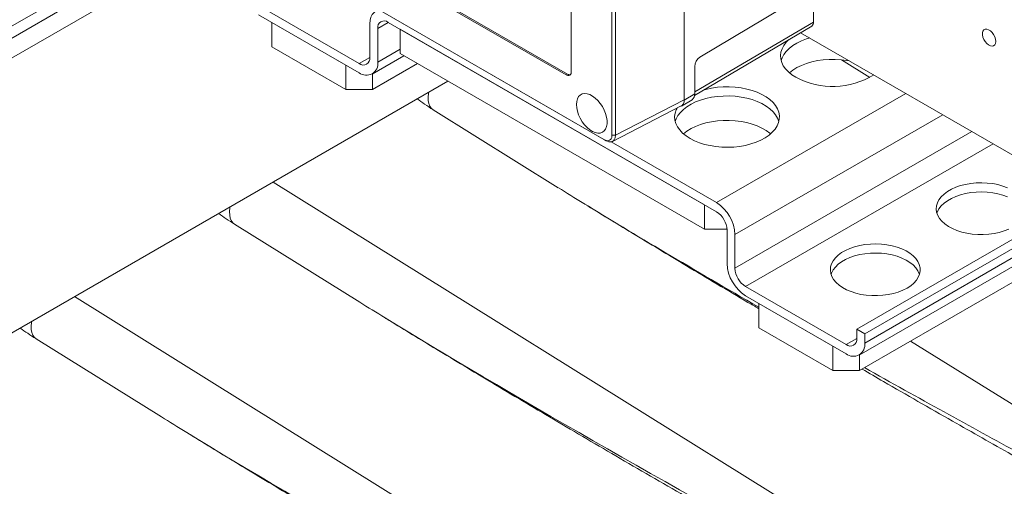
# Model space of a CAD drawing. Header units: millimetres. Extents: x 50 to 2915, y 50 to 2050.
# Tile 32 of 48: x 2096 to 2359, y 1216 to 1341. Entities that reach past the tile are written whole.
import ezdxf

# ---------------------------------------------------------------- set-up
doc = ezdxf.new("R2010")
doc.units = ezdxf.units.MM
doc.header["$LTSCALE"] = 10

msp = doc.modelspace()

# ---------------------------------------------------------------- linework, layer by layer
at = {"color": 7, "linetype": 'Continuous', "lineweight": 15}
for p, q in [((2273.536, 1460.798), (2273.536, 1319.544)), ((2273.572, 1460.822), (2273.572, 1319.479)), ((2254.279, 1310.055), (2254.279, 1449.089)), ((2255.198, 1310.068), (2255.198, 1449.102)), ((2243.413, 1444.635), (2243.413, 1327.053)), ((2163.252, 1379.333), (2056.631, 1317.782)), ((2163.252, 1376.067), (2056.631, 1314.516)), ((2163.252, 1370.76), (2061.227, 1311.863)), ((2241.999, 1326.237), (2175.531, 1364.608)), ((2175.885, 1364.812), (2242.353, 1326.441)), ((2165.278, 1359.09), (2252.252, 1308.881)), ((2252.7, 1308.623), (2165.726, 1358.832)), ((2308.148, 1349.798), (2308.148, 1340.339)), ((2277.765, 1330.939), (2307.917, 1348.958)), ((2159.869, 1344.739), (2186.739, 1329.227)), ((2186.739, 1326.778), (2159.869, 1342.289)), ((2163.404, 1340.248), (2183.203, 1328.819)), ((2163.404, 1333.716), (2163.404, 1340.248)), ((2189.567, 1339.843), (2189.567, 1330.861)), ((2194.517, 1340.251), (2282.198, 1289.634)), ((2276.348, 1320.721), (2307.659, 1339.245)), ((2191.689, 1338.618), (2191.689, 1329.636)), ((2197.699, 1338.414), (2279.016, 1291.471)), ((2197.699, 1331.882), (2197.699, 1338.414)), ((2368.884, 1300.414), (2304.676, 1337.481)), ((2163.404, 1333.716), (2183.203, 1322.286)), ((2190.239, 1326.431), (2198.69, 1331.31)), ((2197.699, 1331.882), (2279.016, 1284.939)), ((2183.203, 1322.286), (2183.203, 1328.819)), ((2190.274, 1322.286), (2202.298, 1329.227)), ((2323.168, 1325.532), (2315.571, 1330.265)), ((2190.274, 1322.286), (2190.274, 1326.452)), ((2241.999, 1326.237), (2242.353, 1326.441)), ((2276.375, 1321.126), (2276.375, 1328.489)), ((2061.227, 1238.374), (2210.452, 1324.52)), ((2183.203, 1322.286), (2190.274, 1322.286)), ((2273.572, 1319.479), (2276.375, 1321.126)), ((2273.536, 1319.544), (2255.198, 1310.068)), ((2272.857, 1317.883), (2275.668, 1319.546)), ((2206.48, 1316.905), (2239.946, 1296.053)), ((2254.413, 1308.43), (2272.762, 1317.912)), ((2252.297, 1308.855), (2252.763, 1308.585)), ((2282.198, 1292.084), (2254.053, 1308.332)), ((2254.279, 1310.055), (2255.198, 1310.068)), ((2318.94, 1200.849), (2163.737, 1297.551)), ((2279.016, 1291.471), (2279.016, 1284.939)), ((2319.675, 1258.201), (2375.261, 1290.29)), ((2376.401, 1288.499), (2321.796, 1256.976)), ((2153.447, 1286.29), (2186.913, 1265.438)), ((2279.016, 1284.939), (2285.021, 1284.939)), ((2285.027, 1275.753), (2285.027, 1284.735)), ((2320.346, 1251.322), (2378.643, 1284.976)), ((2287.148, 1274.528), (2287.148, 1283.51)), ((2320.382, 1247.177), (2380.581, 1281.929)), ((2289.976, 1269.63), (2316.847, 1254.118)), ((2265.907, 1170.233), (2110.704, 1266.936)), ((2316.847, 1251.668), (2289.976, 1267.18)), ((2293.512, 1265.139), (2313.311, 1253.709)), ((2293.512, 1258.607), (2293.512, 1265.139)), ((2293.512, 1258.607), (2313.311, 1247.177)), ((2319.675, 1255.751), (2319.675, 1258.201)), ((2319.675, 1258.201), (2321.796, 1256.976)), ((2100.414, 1255.674), (2133.88, 1234.822)), ((2321.796, 1256.976), (2321.796, 1254.526)), ((2371.973, 1231.464), (2334.071, 1255.08)), ((2313.311, 1247.177), (2313.311, 1253.709)), ((2320.382, 1247.177), (2320.382, 1251.342)), ((2313.311, 1247.177), (2320.382, 1247.177))]:
    msp.add_line(p, q, dxfattribs=at)
at = {"color": 8, "linetype": 'Continuous', "lineweight": 15}
for p, q in [((2194.518, 1340.251), (2191.689, 1338.618)), ((2308.148, 1340.339), (2276.375, 1321.674)), ((2191.689, 1329.636), (2197.699, 1333.106)), ((2186.739, 1329.227), (2189.567, 1330.86)), ((2332.757, 1321.27), (2282.198, 1292.084)), ((2287.148, 1283.51), (2342.657, 1315.555)), ((2350.436, 1311.064), (2287.148, 1274.528)), ((2356.094, 1307.798), (2289.976, 1269.63)), ((2377.541, 1286.707), (2321.796, 1254.526)), ((2316.847, 1254.118), (2319.675, 1255.751))]:
    msp.add_line(p, q, dxfattribs=at)
at = {"color": 7, "linetype": 'Continuous', "lineweight": 15, "flags": 128}
for points in [[(2189.567, 1339.843), (2189.642, 1340.792), (2189.866, 1341.625), (2190.23, 1342.318), (2190.725, 1342.848), (2191.335, 1343.2), (2192.042, 1343.364), (2192.512, 1343.368)], [(2356.798, 1335.154), (2356.732, 1334.641), (2356.541, 1334.242), (2356.237, 1333.986), (2355.844, 1333.893), (2355.39, 1333.968), (2354.91, 1334.208), (2354.438, 1334.593), (2354.011, 1335.095), (2353.659, 1335.678), (2353.409, 1336.297), (2353.279, 1336.908), (2353.279, 1337.464), (2353.409, 1337.924), (2353.659, 1338.254), (2354.011, 1338.431), (2354.438, 1338.44), (2354.91, 1338.281), (2355.39, 1337.966), (2355.844, 1337.518), (2356.237, 1336.97), (2356.541, 1336.363), (2356.732, 1335.743), (2356.798, 1335.154)], [(2301.472, 1335.585), (2300.837, 1334.94), (2300.194, 1334.096), (2299.721, 1333.214), (2299.426, 1332.307), (2299.312, 1331.387), (2299.381, 1330.465), (2299.631, 1329.553), (2300.059, 1328.664), (2300.66, 1327.809), (2301.427, 1326.999), (2302.348, 1326.245), (2303.411, 1325.556)], [(2299.473, 1330.046), (2299.721, 1330.764), (2300.194, 1331.646), (2300.837, 1332.491), (2301.643, 1333.288), (2302.601, 1334.026), (2303.698, 1334.697), (2304.921, 1335.292), (2306.253, 1335.802), (2307.12, 1336.07)], [(2307.12, 1336.07), (2306.253, 1335.802), (2304.921, 1335.292), (2303.698, 1334.697), (2302.601, 1334.026), (2301.643, 1333.288), (2300.837, 1332.491), (2300.194, 1331.646), (2299.721, 1330.764), (2299.473, 1330.046)], [(2301.671, 1326.78), (2302.601, 1327.494), (2303.698, 1328.165), (2304.921, 1328.759), (2306.253, 1329.269), (2307.678, 1329.688), (2309.175, 1330.011), (2310.727, 1330.232), (2312.312, 1330.351), (2313.911, 1330.364), (2315.501, 1330.272), (2317.063, 1330.076), (2317.696, 1329.965)], [(2244.792, 1318.296), (2244.858, 1319.104), (2245.054, 1319.809), (2245.373, 1320.39), (2245.805, 1320.827), (2246.336, 1321.107), (2246.95, 1321.221), (2247.626, 1321.164), (2248.343, 1320.939), (2249.078, 1320.553), (2249.806, 1320.019), (2250.505, 1319.353), (2251.153, 1318.577), (2251.728, 1317.715), (2252.212, 1316.797), (2252.589, 1315.85), (2252.847, 1314.906), (2252.978, 1313.995), (2252.978, 1313.146), (2252.847, 1312.386), (2252.589, 1311.741), (2252.212, 1311.229), (2251.728, 1310.869), (2251.153, 1310.672), (2250.505, 1310.643), (2249.806, 1310.784), (2249.078, 1311.091), (2248.343, 1311.553), (2247.626, 1312.156), (2246.95, 1312.88), (2246.336, 1313.702), (2245.805, 1314.596), (2245.373, 1315.532), (2245.054, 1316.481), (2244.858, 1317.412), (2244.792, 1318.296)], [(2275.127, 1309.228), (2276.32, 1308.614), (2277.627, 1308.082), (2279.03, 1307.64), (2280.511, 1307.293), (2282.051, 1307.046), (2283.63, 1306.901), (2285.227, 1306.862), (2286.821, 1306.928), (2288.392, 1307.098), (2289.919, 1307.371), (2291.383, 1307.742), (2292.763, 1308.207), (2294.043, 1308.76), (2295.205, 1309.394), (2296.234, 1310.1), (2297.118, 1310.869), (2297.843, 1311.691), (2298.402, 1312.556), (2298.786, 1313.451), (2298.991, 1314.367), (2299.014, 1315.289), (2298.854, 1316.207), (2298.515, 1317.109), (2297.999, 1317.983), (2297.314, 1318.816), (2296.469, 1319.6), (2295.475, 1320.322), (2294.345, 1320.975), (2293.093, 1321.549), (2291.736, 1322.037), (2290.292, 1322.432), (2288.779, 1322.729), (2287.217, 1322.926), (2285.626, 1323.018), (2284.028, 1323.005), (2282.443, 1322.886), (2280.891, 1322.664), (2279.393, 1322.342), (2278.833, 1322.191)], [(2271.188, 1313.718), (2271.437, 1314.436), (2271.909, 1315.318), (2272.553, 1316.163), (2273.358, 1316.96), (2274.316, 1317.698), (2275.414, 1318.369), (2276.637, 1318.963), (2277.969, 1319.473), (2279.393, 1319.892), (2280.891, 1320.215), (2282.443, 1320.437), (2284.028, 1320.555), (2285.626, 1320.568), (2287.217, 1320.476), (2288.779, 1320.28), (2290.292, 1319.982), (2291.736, 1319.587), (2293.093, 1319.099), (2294.345, 1318.525), (2295.475, 1317.873), (2296.469, 1317.15), (2297.314, 1316.367), (2297.999, 1315.533), (2298.515, 1314.659), (2298.854, 1313.758), (2298.865, 1313.718)], [(2298.865, 1313.718), (2298.854, 1313.758), (2298.515, 1314.659), (2297.999, 1315.533), (2297.314, 1316.367), (2296.469, 1317.15), (2295.475, 1317.873), (2294.345, 1318.525), (2293.093, 1319.099), (2291.736, 1319.587), (2290.292, 1319.982), (2288.779, 1320.28), (2287.217, 1320.476), (2285.626, 1320.568), (2284.028, 1320.555), (2282.443, 1320.437), (2280.891, 1320.215), (2279.393, 1319.892), (2277.969, 1319.473), (2276.637, 1318.963), (2275.414, 1318.369), (2274.316, 1317.698), (2273.358, 1316.96), (2272.553, 1316.163), (2271.909, 1315.318), (2271.437, 1314.436), (2271.188, 1313.718)], [(2271.657, 1317.341), (2271.437, 1316.886), (2271.142, 1315.979), (2271.028, 1315.058), (2271.097, 1314.137), (2271.347, 1313.225), (2271.775, 1312.336), (2272.376, 1311.481), (2273.142, 1310.671), (2274.063, 1309.917), (2275.127, 1309.228)], [(2273.387, 1310.452), (2274.316, 1311.166), (2275.414, 1311.837), (2276.637, 1312.431), (2277.969, 1312.941), (2279.393, 1313.36), (2280.891, 1313.682), (2282.443, 1313.904), (2284.028, 1314.023), (2285.626, 1314.036), (2287.217, 1313.944), (2288.779, 1313.748), (2290.292, 1313.45), (2291.736, 1313.055), (2293.093, 1312.567), (2294.345, 1311.993), (2295.475, 1311.34), (2296.469, 1310.618), (2296.666, 1310.452)], [(2360.287, 1284.985), (2359.068, 1284.503), (2357.756, 1284.111), (2356.37, 1283.815), (2354.932, 1283.62), (2353.463, 1283.528), (2351.986, 1283.541), (2350.523, 1283.659), (2349.095, 1283.88), (2347.726, 1284.2), (2346.435, 1284.615), (2345.243, 1285.118), (2344.166, 1285.703), (2343.223, 1286.359), (2342.425, 1287.077), (2341.787, 1287.846), (2341.318, 1288.655), (2341.024, 1289.491), (2340.91, 1290.341), (2340.979, 1291.193), (2341.228, 1292.034), (2341.654, 1292.851), (2342.251, 1293.631), (2343.009, 1294.363), (2343.917, 1295.036), (2344.962, 1295.639), (2346.127, 1296.163), (2347.395, 1296.601), (2348.747, 1296.945), (2350.162, 1297.191), (2351.618, 1297.335), (2353.094, 1297.375), (2354.567, 1297.309), (2356.015, 1297.139), (2357.416, 1296.868), (2358.748, 1296.5), (2359.992, 1296.04)], [(2359.992, 1293.59), (2358.748, 1294.05), (2357.416, 1294.419), (2356.015, 1294.69), (2354.567, 1294.859), (2353.094, 1294.925), (2351.618, 1294.886), (2350.162, 1294.742), (2348.747, 1294.496), (2347.395, 1294.151), (2346.127, 1293.713), (2344.962, 1293.189), (2343.917, 1292.586), (2343.009, 1291.913), (2342.251, 1291.181), (2341.654, 1290.401), (2341.228, 1289.584), (2341.098, 1289.223)], [(2333.11, 1269.221), (2332.003, 1268.656), (2330.784, 1268.174), (2329.472, 1267.783), (2328.086, 1267.487), (2326.648, 1267.291), (2325.179, 1267.2), (2323.702, 1267.213), (2322.238, 1267.331), (2320.811, 1267.551), (2319.442, 1267.872), (2318.151, 1268.287), (2316.959, 1268.79), (2315.882, 1269.374), (2314.938, 1270.031), (2314.141, 1270.749), (2313.503, 1271.518), (2313.034, 1272.327), (2312.74, 1273.163), (2312.626, 1274.013), (2312.694, 1274.865), (2312.943, 1275.706), (2313.37, 1276.522), (2313.966, 1277.303), (2314.725, 1278.035), (2315.633, 1278.707), (2316.678, 1279.31), (2317.843, 1279.835), (2319.111, 1280.273), (2320.463, 1280.617), (2321.877, 1280.863), (2323.334, 1281.007), (2324.809, 1281.046), (2326.283, 1280.981), (2327.731, 1280.811), (2329.131, 1280.54), (2330.464, 1280.172), (2331.708, 1279.712), (2332.845, 1279.167), (2333.857, 1278.545), (2334.729, 1277.857), (2335.448, 1277.112), (2336.003, 1276.321), (2336.385, 1275.497), (2336.589, 1274.653), (2336.612, 1273.8), (2336.453, 1272.952), (2336.115, 1272.122), (2335.602, 1271.322), (2334.923, 1270.564), (2334.088, 1269.86), (2333.11, 1269.221)], [(2336.436, 1272.895), (2336.385, 1273.048), (2336.003, 1273.872), (2335.448, 1274.662), (2334.729, 1275.407), (2333.857, 1276.096), (2332.845, 1276.717), (2331.708, 1277.262), (2330.464, 1277.722), (2329.131, 1278.09), (2327.731, 1278.362), (2326.283, 1278.531), (2324.809, 1278.597), (2323.334, 1278.557), (2321.877, 1278.414), (2320.463, 1278.168), (2319.111, 1277.823), (2317.843, 1277.385), (2316.678, 1276.861), (2315.633, 1276.258), (2314.725, 1275.585), (2313.966, 1274.853), (2313.37, 1274.073), (2312.943, 1273.256), (2312.814, 1272.895)]]:
    msp.add_lwpolyline(points, dxfattribs=at)
at = {"color": 8, "linetype": 'Continuous', "lineweight": 15, "flags": 128}
for points in [[(2206.48, 1316.905), (2205.988, 1317.314), (2205.595, 1317.875), (2205.319, 1318.567), (2205.168, 1319.373), (2205.145, 1320.273), (2205.251, 1321.247), (2205.308, 1321.55)], [(2153.447, 1286.29), (2152.955, 1286.699), (2152.562, 1287.26), (2152.286, 1287.951), (2152.135, 1288.757), (2152.112, 1289.658), (2152.218, 1290.631), (2152.275, 1290.935)], [(2100.414, 1255.674), (2099.922, 1256.084), (2099.529, 1256.644), (2099.253, 1257.336), (2099.102, 1258.142), (2099.079, 1259.043), (2099.185, 1260.016), (2099.242, 1260.319)]]:
    msp.add_lwpolyline(points, dxfattribs=at)
at = {"color": 7, "linetype": 'Continuous', "lineweight": 15}
for centre, radius, start, end in [((2193.413, 1338.898), 1.747, 50.79671, 189.21404), ((2306.944, 1340.222), 1.21, 306.20937, 5.57568), ((2187.843, 1330.581), 1.747, 230.79671, 9.21404), ((2188.656, 1329.173), 3.068, 231.32543, 8.68532), ((2242.551, 1326.914), 0.873, 230.79671, 9.21404), ((2242.97, 1327.347), 1.097, 235.73527, 279.96951), ((2313.249, 1344.061), 20.957, 242.00471, 301.54922), ((2274.636, 1320.956), 1.748, 306.20937, 5.57568), ((2272.046, 1319.23), 1.545, 283.31971, 9.27088), ((2276.447, 1283.048), 10.711, 2.4764, 57.5236), ((2278.886, 1284.456), 6.147, 2.60548, 57.39452), ((2295.728, 1276.216), 10.711, 182.4763, 237.5237), ((2293.289, 1274.808), 6.147, 182.60548, 237.39452), ((2317.951, 1255.471), 1.747, 230.79671, 9.21404), ((2318.764, 1254.063), 3.068, 231.32581, 8.68494)]:
    msp.add_arc(centre, radius, start, end, dxfattribs=at)
for centre, major_axis, ratio, start_param, end_param in [((2277.777, 1329.313), (0.987, 1.74), 0.5723212, 0.7897557, 2.3518254), ((2319.716, 1255.188), (109.602, -62.006), 0.0419103, 3.92127, 4.0076826), ((2266.683, 1224.572), (109.602, -62.006), 0.0419103, 3.92127, 4.0076826), ((2213.65, 1193.957), (109.602, -62.006), 0.0419103, 3.92127, 4.0076826)]:
    msp.add_ellipse(centre, major_axis=major_axis, ratio=ratio, start_param=start_param, end_param=end_param, dxfattribs=at)
at = {"color": 8, "linetype": 'Continuous', "lineweight": 15}
for centre, start_param, end_param in [((2319.716, 1255.188), 4.0076826, 4.4947474), ((2266.683, 1224.572), 4.0076826, 5.145358), ((2319.716, 1255.188), 4.7547476, 5.145358), ((2213.65, 1193.957), 4.0076826, 5.145358)]:
    msp.add_ellipse(centre, major_axis=(109.602, -62.006), ratio=0.0419103, start_param=start_param, end_param=end_param, dxfattribs=at)
at = {"color": 7, "linetype": 'Continuous', "lineweight": 15}
for points, knots in [([(2202.251, 1319.785), (2202.909, 1319.306), (2204.308, 1318.288), (2205.728, 1317.384), (2206.48, 1316.905)], [0, 0, 0, 0, 0.4707313, 1, 1, 1, 1]), ([(2272.758, 1317.92), (2272.776, 1317.926), (2273.006, 1318.006), (2273.266, 1318.318), (2273.401, 1318.718), (2273.452, 1318.868)], [0, 0, 0, 0, 0.0496626, 0.6417644, 1, 1, 1, 1]), ([(2252.252, 1308.881), (2252.454, 1308.782), (2252.861, 1308.583), (2253.432, 1308.598), (2253.916, 1308.859), (2254.235, 1309.363), (2254.266, 1309.843), (2254.279, 1310.055)], [0, 0, 0, 0, 0.1896008, 0.3820873, 0.5947118, 0.8209042, 1, 1, 1, 1]), ([(2252.7, 1308.623), (2252.934, 1308.507), (2253.442, 1308.257), (2253.958, 1308.273), (2254.238, 1308.355), (2254.319, 1308.385), (2254.422, 1308.432), (2254.519, 1308.489), (2254.609, 1308.556), (2254.674, 1308.611), (2254.734, 1308.671), (2254.849, 1308.801), (2255.058, 1309.135), (2255.176, 1309.609), (2255.195, 1309.999), (2255.198, 1310.068)], [0, 0, 0, 0, 0.1829978, 0.3965953, 0.4229861, 0.4493769, 0.4757678, 0.5285836, 0.5549744, 0.5813652, 0.607756, 0.6341468, 0.7400515, 0.9541627, 1, 1, 1, 1]), ([(2246.845, 1291.78), (2246.899, 1291.746), (2251.104, 1289.134), (2260.212, 1283.6), (2274.738, 1274.842), (2286.066, 1268.085), (2292.545, 1264.279), (2293.512, 1263.711)], [0, 0, 0, 0, 0.0035901, 0.2748732, 0.5885379, 0.9385553, 1, 1, 1, 1]), ([(2149.218, 1289.17), (2149.876, 1288.691), (2151.275, 1287.673), (2152.695, 1286.768), (2153.447, 1286.29)], [0, 0, 0, 0, 0.4707313, 1, 1, 1, 1]), ([(2193.812, 1261.165), (2193.866, 1261.13), (2198.071, 1258.518), (2207.18, 1252.986), (2221.7, 1244.224), (2237.974, 1234.548), (2255.529, 1224.227), (2273.742, 1213.646), (2291.33, 1203.551), (2303.61, 1196.586), (2309.748, 1193.133), (2310.573, 1192.669)], [0, 0, 0, 0, 0.0014532, 0.1112659, 0.2382343, 0.3799178, 0.5322537, 0.689748, 0.8455638, 0.9792319, 1, 1, 1, 1]), ([(2096.185, 1258.555), (2096.843, 1258.075), (2098.242, 1257.057), (2099.662, 1256.153), (2100.414, 1255.674)], [0, 0, 0, 0, 0.4707313, 1, 1, 1, 1]), ([(2321.091, 1247.586), (2323.012, 1246.468), (2331.024, 1241.807), (2344.367, 1234.169), (2356.643, 1227.201), (2362.781, 1223.749), (2363.606, 1223.284)], [0, 0, 0, 0, 0.1367875, 0.5703129, 0.942217, 1, 1, 1, 1]), ([(2140.779, 1230.549), (2140.833, 1230.515), (2145.038, 1227.903), (2154.147, 1222.37), (2168.667, 1213.609), (2184.941, 1203.932), (2202.496, 1193.612), (2220.709, 1183.031), (2238.297, 1172.936), (2250.577, 1165.97), (2256.715, 1162.518), (2257.54, 1162.054)], [0, 0, 0, 0, 0.0014532, 0.1112659, 0.2382343, 0.3799178, 0.5322537, 0.689748, 0.8455638, 0.9792319, 1, 1, 1, 1])]:
    msp.add_open_spline(points, degree=3, knots=knots, dxfattribs=at)

doc.saveas('drawing.dxf')
